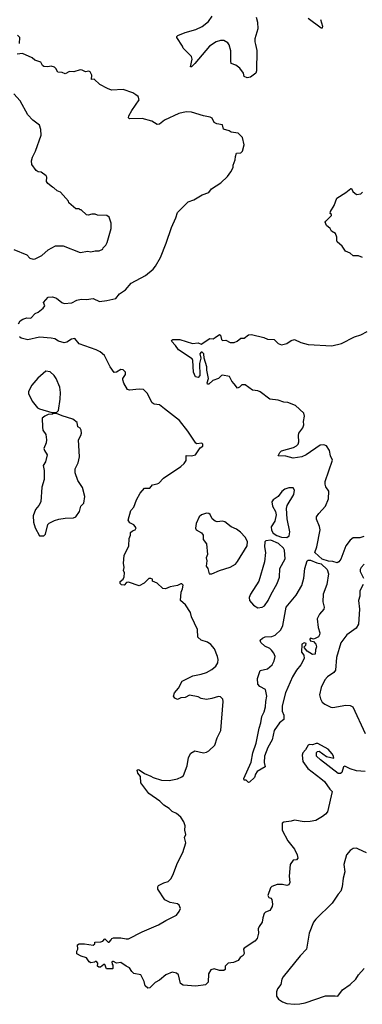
# Model space of a CAD drawing. Extents: x 2220333 to 2384341, y 721037 to 894043.
# Tile 45 of 256: x 2258670 to 2261869, y 762000 to 771182. Entities that reach past the tile are written whole.
import ezdxf

# ---------------------------------------------------------------- set-up
doc = ezdxf.new("R2010")
doc.units = 0

msp = doc.modelspace()

# ---------------------------------------------------------------- linework, layer by layer
at = {"layer": '0CON10XD'}
for points in [[(2260878.8, 771205), (2260889.5, 771159.5), (2260893.6, 771096.4), (2260866.2, 771005), (2260864.4, 770975), (2260871.3, 770951.3), (2260884.4, 770895), (2260880, 770705), (2260875, 770682.5), (2260825, 770646.7), (2260795, 770640), (2260765, 770652.5), (2260759.2, 770685), (2260725, 770730), (2260689, 770759), (2260645.5, 770775.5), (2260640.5, 770795), (2260642, 770892), (2260625, 770946.7), (2260615, 770966.9), (2260575, 770987.1), (2260545, 770988.6), (2260505, 770977.5), (2260443.6, 770936.4), (2260305, 770772.5), (2260275, 770742.5), (2260265, 770742.5), (2260280, 770815), (2260275, 770840), (2260196.4, 770916.4), (2260190, 770935), (2260137.5, 771015), (2260137.5, 771025), (2260147.5, 771035), (2260215, 771064), (2260315, 771091.4), (2260375, 771119.2), (2260433.8, 771165), (2260466.2, 771215)], [(2261478, 771185), (2261498.6, 771121.4), (2261495.8, 771104.2), (2261485, 771104), (2261365, 771194.5)], [(2258668, 770962), (2258670, 771015), (2258648.8, 771038.8)], [(2258658, 768345), (2258675, 768373.3), (2258700.5, 768389.5), (2258735, 768402.5), (2258775, 768400), (2258815, 768442.5), (2258843.6, 768456.4), (2258887.7, 768492.3), (2258903.3, 768515), (2258891.9, 768545), (2258935, 768595.6), (2258975, 768596.4), (2259015, 768585.5), (2259064.3, 768545), (2259085, 768536.7), (2259157.9, 768542.1), (2259202.2, 768567.8), (2259245, 768576.7), (2259295, 768572.5), (2259355, 768582.1), (2259415.6, 768555.6), (2259485, 768564.5), (2259566.1, 768583.9), (2259602.5, 768625), (2259657, 768663), (2259710.8, 768725), (2259845, 768796), (2259915.5, 768854.5), (2259937.6, 768882.4), (2259984.3, 768965.7), (2260037.5, 769097.5), (2260086, 769245), (2260126.7, 769335), (2260142.5, 769385), (2260243.3, 769485), (2260295, 769503.8), (2260372.3, 769547.7), (2260435, 769570), (2260460, 769605), (2260548.3, 769661.7), (2260609.3, 769720.7), (2260642.5, 769765), (2260662.5, 769805), (2260662.5, 769825), (2260682.5, 769875), (2260683.6, 769906.4), (2260693, 769937), (2260735, 769940), (2260750, 769955), (2260767.5, 770015), (2260750, 770085), (2260710, 770125), (2260645, 770132.5), (2260625, 770146.7), (2260573, 770163), (2260563, 770203), (2260510.7, 770210.7), (2260485, 770222.5), (2260467.5, 770265), (2260450, 770275), (2260385.9, 770285.9), (2260275, 770320), (2260225, 770324.2), (2260155, 770307.1), (2260022.5, 770245), (2259975, 770208.8), (2259955, 770204), (2259905, 770237.5), (2259815, 770261.2), (2259696.4, 770256.4), (2259687, 770267), (2259690, 770285), (2259716.7, 770335), (2259786.7, 770435), (2259777.5, 770465), (2259755, 770482.5), (2259725, 770500), (2259635, 770531.2), (2259526.4, 770526.4), (2259490.5, 770540.5), (2259419.3, 770579.3), (2259365, 770626.7), (2259340, 770625), (2259342, 770665), (2259328, 770695), (2259315, 770703.8), (2259285, 770696.7), (2259252.3, 770712.3), (2259235, 770714), (2259175, 770696.7), (2259135, 770700), (2259095, 770676.7), (2259065, 770690), (2259025, 770693.3), (2259008.3, 770728.3), (2258995, 770740), (2258965, 770750), (2258933.6, 770743.6), (2258895, 770746.7), (2258884.2, 770754.2), (2258865.8, 770785.8), (2258810, 770805), (2258785, 770826.2), (2258695, 770866), (2258645, 770860.6)], [(2258795, 768950), (2258815, 768952.5), (2258875.8, 768984.2), (2258935, 769037.5), (2259005, 769072.5), (2259075, 769072.5), (2259235, 769010), (2259305, 769022.5), (2259335, 769017.5), (2259375, 769027.5), (2259411.7, 769028.3), (2259447, 769043), (2259450, 769055), (2259475, 769080), (2259487.5, 769105), (2259523.3, 769235), (2259523.3, 769285), (2259505, 769340), (2259485, 769357.5), (2259395, 769360), (2259375, 769367.5), (2259345, 769367.5), (2259308.3, 769358.3), (2259293.6, 769363.6), (2259245, 769410), (2259235, 769410), (2259225, 769420), (2259195, 769420), (2259130, 769475), (2259125, 769490), (2259050, 769575), (2259020, 769585), (2258990, 769615), (2258975, 769620), (2258932.5, 769655), (2258920, 769675), (2258923, 769713), (2258915.9, 769725.9), (2258870.7, 769760.7), (2258843.6, 769763.6), (2258822.5, 769775), (2258783, 769833), (2258780, 769865), (2258788.3, 769901.7), (2258817.5, 769955), (2258870, 770105), (2258868.3, 770158.3), (2258855, 770197.5), (2258792.5, 770245), (2258746.4, 770296.4), (2258675, 770426.7), (2258615, 770492.5)], [(2261870, 768965), (2261835, 768980), (2261785, 768981.2), (2261756.1, 769006.1), (2261713, 769023), (2261681.7, 769071.7), (2261635, 769110), (2261630, 769125), (2261632.5, 769155), (2261618.3, 769188.3), (2261581.7, 769211.7), (2261570, 769235), (2261535, 769263.3), (2261523.8, 769295), (2261527.5, 769305), (2261580, 769355), (2261580, 769365), (2261570, 769375), (2261572.5, 769395), (2261605, 769450), (2261630.7, 769519.3), (2261715, 769570), (2261761.7, 769608.3), (2261768.3, 769608.3), (2261780.7, 769580.7), (2261815, 769552.5), (2261855, 769560), (2261870, 769575)], [(2258615, 769040), (2258735, 768990), (2258765, 768960), (2258795, 768950)], [(2260414.4, 765095.6), (2260465, 765122), (2260500, 765155), (2260520, 765185), (2260523.3, 765215), (2260518, 765245), (2260487.5, 765315), (2260455.5, 765355.5), (2260425, 765377.1), (2260365, 765396), (2260334.4, 765424.4), (2260330, 765495), (2260272.7, 765612.7), (2260264, 765655), (2260218, 765725), (2260170, 765765), (2260176.7, 765845), (2260190, 765875), (2260195, 765910), (2260185, 765920), (2260175, 765920), (2260145, 765906.7), (2260076.1, 765893.9), (2260030, 765875), (2260007, 765877), (2259955, 765927.5), (2259910, 765945), (2259910, 765965), (2259895, 765972.5), (2259875, 765970), (2259833, 765927), (2259785, 765903.8), (2259685, 765936.7), (2259667.7, 765932.3), (2259645, 765910), (2259620.5, 765910.5), (2259607.5, 765925), (2259608.3, 765941.7), (2259636.4, 765963.6), (2259647, 765987), (2259647.5, 766025), (2259640, 766045), (2259646.7, 766073.3), (2259640, 766115), (2259643.9, 766186.1), (2259690, 766275), (2259691.2, 766345), (2259703.3, 766375), (2259705, 766400), (2259723.9, 766416.1), (2259747.5, 766425), (2259757.5, 766445), (2259735, 766472.5), (2259699.1, 766489.1), (2259684.3, 766515), (2259709.2, 766605), (2259734.2, 766635.8), (2259760, 766705), (2259793.4, 766766.6), (2259835, 766814), (2259886, 766814), (2259910, 766845), (2259955, 766853.3), (2259968.3, 766861.7), (2260011.7, 766908.3), (2260174.1, 767015.9), (2260205.9, 767044.1), (2260225, 767070), (2260225, 767116.7), (2260273.6, 767113.6), (2260312.5, 767125), (2260355, 767190), (2260380, 767205), (2260380, 767225), (2260371.7, 767231.7), (2260325, 767227.5), (2260315, 767232.5), (2260240, 767345), (2260163.3, 767445), (2260023.3, 767553.3), (2259975, 767591.2), (2259925, 767596.7), (2259908.3, 767608.3), (2259860.7, 767700.7), (2259825, 767733.3), (2259785, 767736.2), (2259695, 767728.8), (2259677.5, 767735), (2259643.3, 767793.3), (2259632.5, 767825), (2259633.3, 767836.7), (2259657.5, 767875), (2259656.7, 767895), (2259650, 767905), (2259635, 767916.7), (2259615, 767918.8), (2259575, 767896.7), (2259551.7, 767891.7), (2259514.1, 767944.1), (2259460.9, 768050.9), (2259421.2, 768085), (2259385, 768104.4), (2259225, 768159.2), (2259185, 768208.6), (2259155, 768204), (2259110, 768175), (2259085, 768168.6), (2259032.5, 768185), (2258997, 768207), (2258963, 768213), (2258855, 768220.8), (2258745, 768197.5), (2258685, 768211.2), (2258666.7, 768225)], [(2261885, 766362.5), (2261845, 766351.5), (2261785, 766351.1), (2261755, 766330), (2261716.9, 766275), (2261667.5, 766152.5), (2261649.1, 766125), (2261635, 766116.8), (2261595, 766129.5), (2261555, 766131.7), (2261495, 766151.1), (2261425.8, 766215), (2261445.6, 766265), (2261474.3, 766425), (2261470.8, 766455), (2261440.8, 766525), (2261442.5, 766545), (2261462.1, 766577.9), (2261524.1, 766645.9), (2261554, 766715), (2261556.7, 766785), (2261530, 766825), (2261521.7, 766851.7), (2261522.5, 766875), (2261590, 767075), (2261570.8, 767115), (2261564.3, 767165), (2261535, 767206.9), (2261508.7, 767218.7), (2261475, 767213.1), (2261345, 767123.8), (2261305, 767104.6), (2261225, 767092.2), (2261155, 767112.2), (2261083.9, 767113.9), (2261098.6, 767145), (2261115, 767162.9), (2261226.9, 767193.1), (2261255, 767207.1), (2261271.1, 767225), (2261276.4, 767245), (2261272.9, 767305), (2261277.1, 767325), (2261312.5, 767375), (2261324, 767405), (2261321.2, 767435), (2261328.8, 767485), (2261322, 767512), (2261245, 767586), (2261175, 767612.5), (2261135, 767616), (2261085, 767634.2), (2261005, 767644.2), (2260915, 767712), (2260895, 767720.8), (2260845, 767727.5), (2260775, 767778.6), (2260743.2, 767776.8), (2260722.5, 767755), (2260705, 767746.7), (2260673.3, 767785), (2260651.7, 767811.7), (2260630, 767855), (2260565, 767868.8), (2260553.3, 767865), (2260525, 767836.7), (2260472.3, 767817.7), (2260435, 767783.3), (2260424.1, 767784.1), (2260421.2, 767795), (2260433.8, 767835), (2260416.7, 767915), (2260417.3, 767945), (2260391.1, 768025), (2260389.6, 768065), (2260375, 768080.6), (2260365, 768081.4), (2260352, 768065), (2260360.4, 768025), (2260350, 767975), (2260351.8, 767865), (2260335, 767846.2), (2260310.4, 767850.4), (2260294.1, 767895), (2260287.9, 768005), (2260280.7, 768020.7), (2260153.1, 768103.1), (2260125.7, 768145), (2260088.8, 768185), (2260092.5, 768195), (2260101.4, 768198.6), (2260165, 768200), (2260285, 768162.1), (2260335, 768170), (2260365, 768157.5), (2260445, 768210), (2260475, 768207.5), (2260495, 768220), (2260535, 768247.5), (2260545, 768240), (2260555, 768200), (2260565, 768190), (2260595, 768192.5), (2260635, 768173.3), (2260673, 768173), (2260700, 768185), (2260735, 768213.3), (2260765, 768212.5), (2260805, 768244.2), (2260835, 768246.9), (2260948.3, 768218.3), (2260985, 768202), (2261045, 768198.6), (2261085, 768164.2), (2261115, 768151.4), (2261165, 768161.9), (2261205, 768190.6), (2261235, 768199.2), (2261295, 768172), (2261365, 768154.2), (2261585, 768140), (2261675, 768162.9), (2261795, 768223.3), (2261855, 768243.1), (2261915, 768274.5)], [(2259015, 767520), (2259031.7, 767538.3), (2259047.3, 767642.7), (2259052, 767705), (2259043.8, 767755), (2259012, 767835), (2258993, 767863), (2258955, 767898.8), (2258915, 767906.2), (2258840.3, 767839.7), (2258782.5, 767775), (2258752.5, 767715), (2258752.5, 767695), (2258787.5, 767625), (2258835, 767563.8), (2258855, 767552.9), (2258970.7, 767520.7), (2259015, 767520)], [(2258895, 766370), (2258910, 766385), (2258933.3, 766475), (2258945, 766487.5), (2258995, 766513.3), (2259035, 766523.3), (2259095, 766533.3), (2259173, 766537), (2259195, 766547.5), (2259227.5, 766595), (2259240, 766645), (2259270, 766675), (2259276.7, 766735), (2259255, 766820), (2259213.3, 766885), (2259187, 766957), (2259187.5, 766995), (2259215, 767050), (2259227, 767107), (2259220, 767265), (2259241.2, 767305), (2259246.2, 767325), (2259243.3, 767355), (2259235, 767372.5), (2259212.5, 767385), (2259207.5, 767425), (2259167, 767457), (2259065, 767486.7), (2259015, 767510), (2258985, 767510), (2258976.1, 767503.9), (2258935, 767499.2), (2258903.3, 767485), (2258881.2, 767465), (2258881.7, 767381.7), (2258887.5, 767355), (2258913.3, 767315), (2258920, 767265), (2258916.7, 767235), (2258896.7, 767185), (2258901.2, 767165), (2258927.5, 767125), (2258909.5, 767060.5), (2258888.8, 767025), (2258897.7, 766977.7), (2258899.2, 766925), (2258898.8, 766895), (2258876.4, 766823.6), (2258866.7, 766685), (2258848.8, 766651.2), (2258818.8, 766615), (2258796, 766555), (2258798.6, 766495), (2258815, 766442.5), (2258855, 766370), (2258895, 766370)], [(2261165, 766353.1), (2261185, 766370), (2261191.4, 766405), (2261166.8, 766526.8), (2261160.6, 766625), (2261168.1, 766651.9), (2261231.2, 766755), (2261236.7, 766795), (2261225, 766816.7), (2261183.9, 766816.1), (2261145, 766803.3), (2261118.3, 766781.7), (2261085, 766736.7), (2261037.5, 766705), (2261023.3, 766685), (2261031.2, 766645), (2261060, 766595), (2261066.2, 766565), (2261053.6, 766506.4), (2261018.3, 766451.7), (2261020.5, 766420.5), (2261036.7, 766395), (2261072.2, 766372.2), (2261115, 766356.5), (2261165, 766353.1)], [(2260465, 766013.3), (2260534.2, 766045.8), (2260635, 766075.8), (2260684.4, 766105.6), (2260705, 766130), (2260793.3, 766275), (2260796.2, 766315), (2260776.7, 766355), (2260732.7, 766402.7), (2260695, 766431.2), (2260645, 766453.3), (2260585, 766500), (2260563, 766507), (2260515, 766500), (2260496.4, 766506.4), (2260468.3, 766528.3), (2260447, 766567), (2260435, 766576.2), (2260415, 766580), (2260366.1, 766563.9), (2260345, 766546.7), (2260318.6, 766485), (2260311.2, 766441.2), (2260318.8, 766425), (2260366.4, 766396.4), (2260382.5, 766375), (2260383.3, 766335), (2260413.3, 766295), (2260423.8, 766195), (2260411.2, 766165), (2260416.2, 766135), (2260412.5, 766085), (2260426.7, 766065), (2260440, 766015), (2260465, 766013.3)], [(2260895, 765696.2), (2260935, 765704.2), (2260955, 765716), (2260990.8, 765765), (2261015, 765820), (2261074.3, 765925), (2261095.6, 765985), (2261099.2, 766065), (2261149.2, 766155), (2261143.1, 766235), (2261134.4, 766255), (2261088.1, 766298.1), (2261015, 766329.2), (2260967.5, 766322.5), (2260958.3, 766311.7), (2260957, 766267), (2260966.7, 766215), (2260956, 766125), (2260903.8, 765945), (2260825.8, 765824.2), (2260813.8, 765795), (2260816.2, 765765), (2260853.2, 765723.2), (2260895, 765696.2)], [(2260805, 764070), (2260785, 764090), (2260765, 764090), (2260763.3, 764105), (2260832.7, 764257.3), (2260846.9, 764345), (2260878.8, 764435), (2260906.5, 764575), (2260922.9, 764625), (2260930, 764685), (2260951.7, 764728.3), (2260965.7, 764775), (2260967.8, 764825), (2260978.1, 764875), (2260966.2, 764935), (2260911.2, 764965), (2260893.3, 764985), (2260891.7, 765038.3), (2260915, 765112.5), (2260985, 765128), (2261026.2, 765165), (2261045.8, 765204.2), (2261054, 765245), (2261043.8, 765275), (2261022.7, 765302.7), (2261007, 765317), (2260959.7, 765339.7), (2260921.2, 765375), (2260916.7, 765395), (2260936.7, 765415), (2260961.5, 765428.5), (2261025, 765431.1), (2261056.3, 765443.7), (2261107.9, 765492.1), (2261127.5, 765532.5), (2261159.6, 765705), (2261251.5, 765815), (2261303.6, 765905), (2261322.3, 765975), (2261332.1, 766065), (2261353.8, 766135), (2261365, 766142.3), (2261385, 766141.4), (2261445, 766115.8), (2261485, 766107.5), (2261540, 766055), (2261554.4, 766015), (2261538.6, 765915), (2261504.4, 765825), (2261501.2, 765755), (2261512.5, 765705), (2261510.6, 765685), (2261470.3, 765639.7), (2261449.2, 765595), (2261456, 765515), (2261473.8, 765465), (2261470, 765445), (2261461.4, 765428.6), (2261430, 765410), (2261415, 765405.7), (2261385, 765413.8), (2261378, 765405), (2261380.8, 765390.8), (2261412.7, 765382.7), (2261435, 765360), (2261440, 765335), (2261433.3, 765306.7), (2261428.8, 765265), (2261405, 765260.8), (2261353.6, 765293.6), (2261330, 765325), (2261327.5, 765335), (2261340.7, 765349.3), (2261345.9, 765365.9), (2261325, 765370.6), (2261305, 765358.8), (2261301.2, 765285), (2261322.5, 765255), (2261326.7, 765225), (2261296.7, 765165), (2261254.2, 765115.8), (2261218, 765055), (2261151.4, 764905), (2261122, 764785), (2261120.8, 764735), (2261136.7, 764695), (2261136.2, 764655), (2261095, 764626.2), (2261047.5, 764555), (2261026.2, 764465), (2260986, 764395), (2260955.7, 764315), (2260954, 764255), (2260962.5, 764215), (2260888.3, 764171.7), (2260872.3, 764147.7), (2260862, 764115), (2260815, 764072.5), (2260805, 764070)], [(2261886.2, 766105), (2261860, 766075), (2261850, 766055), (2261849.4, 766035), (2261881.4, 765975)], [(2261877.5, 765915), (2261846, 765855), (2261846.2, 765805), (2261834.1, 765765.9), (2261842.5, 765685), (2261834.2, 765545), (2261812.1, 765507.9), (2261725.7, 765445), (2261670.2, 765369.8), (2261628.6, 765235), (2261618.6, 765115), (2261604, 765095), (2261545.4, 765054.6), (2261518.6, 765025), (2261484.4, 764955), (2261470.8, 764885), (2261477.7, 764847.7), (2261495, 764818.8), (2261519.1, 764799.1), (2261575, 764770), (2261595, 764767.1), (2261715, 764789.5), (2261755, 764786.7), (2261781.2, 764775), (2261896.2, 764525)], [(2261895, 764170), (2261815, 764178.8), (2261755, 764195.7), (2261705, 764221.9), (2261694.6, 764215.4), (2261677.4, 764162.6), (2261665, 764152.9), (2261645, 764153.8), (2261478.5, 764278.5), (2261442.6, 764315), (2261441, 764349), (2261450.8, 764359.2), (2261465, 764360.3), (2261535, 764312.2), (2261603, 764297), (2261600, 764315), (2261587.3, 764335), (2261549.1, 764379.2), (2261455, 764431.8), (2261437.5, 764432.5), (2261405, 764420), (2261375, 764422.5), (2261363.6, 764416.4), (2261338.3, 764371.7), (2261313.8, 764345), (2261308.8, 764325), (2261313.8, 764265), (2261360.5, 764200.5), (2261482.5, 764105), (2261515, 764076.7), (2261565, 764006.2), (2261588.8, 763985), (2261543.9, 763796.1), (2261527, 763773), (2261498.8, 763751.2), (2261435, 763713.3), (2261383.6, 763703.6), (2261325, 763703.3), (2261235, 763716.7), (2261205, 763707.5), (2261135, 763700), (2261121.7, 763688.3), (2261120, 763625), (2261173.3, 763525), (2261236.1, 763446.1), (2261261.2, 763395), (2261266.4, 763363.6), (2261255, 763347.5), (2261225, 763344), (2261196.6, 763303.4), (2261186.2, 763195), (2261192, 763135), (2261183.3, 763115), (2261165, 763108), (2261124, 763116), (2261073.6, 763116.4), (2261025, 763097.5), (2261012.5, 763085), (2260986.7, 763015), (2260995, 762997.5), (2261015, 762990), (2261025, 762977.5), (2261031.4, 762935), (2261027.9, 762912.1), (2261006.2, 762875), (2260965, 762858.8), (2260952.7, 762847.3), (2260938.8, 762805), (2260933.8, 762765), (2260905.7, 762724.3), (2260898, 762705), (2260898.6, 762665), (2260887.1, 762615), (2260865, 762589.2), (2260766.7, 762525), (2260761.2, 762515), (2260766, 762475), (2260755.9, 762454.1), (2260727.5, 762435), (2260710.7, 762409.3), (2260665, 762390), (2260615.9, 762384.1), (2260590, 762355), (2260588, 762325), (2260577.5, 762315), (2260535, 762314.4), (2260485, 762330), (2260455, 762320), (2260434.2, 762285), (2260429.2, 762205), (2260405, 762183.1), (2260315, 762170), (2260195, 762178.2), (2260170.6, 762195), (2260153.8, 762275), (2260135, 762290), (2260095, 762300), (2260035, 762274), (2259975.5, 762224.5), (2259935, 762204), (2259885, 762153.8), (2259865, 762150), (2259841.2, 762171.2), (2259831.7, 762211.7), (2259800, 762275), (2259735, 762288.8), (2259716.2, 762306.2), (2259695, 762340), (2259665, 762356.7), (2259615, 762388.8), (2259572.5, 762382.5), (2259545, 762400), (2259535, 762400), (2259530, 762395), (2259533, 762373), (2259540, 762365), (2259540, 762335), (2259535, 762330), (2259481.7, 762331.7), (2259465, 762370), (2259455, 762370), (2259425, 762347.5), (2259410, 762345), (2259397.5, 762355), (2259400, 762385), (2259388.3, 762398.3), (2259375, 762400), (2259367, 762393), (2259335, 762386.7), (2259320, 762395), (2259295, 762432.5), (2259245, 762447.5), (2259205, 762470), (2259202.5, 762495), (2259212.5, 762515), (2259210, 762555), (2259225, 762562.5), (2259275, 762562.5), (2259355, 762550), (2259370, 762565), (2259371.7, 762578.3), (2259427, 762583), (2259445, 762590), (2259465, 762610), (2259495, 762580), (2259505, 762580), (2259525, 762600), (2259530, 762615), (2259545, 762620), (2259615, 762620), (2259665, 762609.2), (2259685, 762610.8), (2259815, 762675.8), (2259965, 762740), (2260035, 762782), (2260135, 762830), (2260160, 762865), (2260170, 762895), (2260160, 762925), (2260145, 762936.7), (2260075, 762950.8), (2260025, 762974.3), (2259960.8, 763075), (2259958.8, 763095), (2259965, 763107.5), (2260015, 763133.3), (2260057.5, 763145), (2260080.7, 763169.3), (2260101.2, 763205), (2260142.1, 763317.9), (2260193.8, 763415), (2260220, 763505), (2260210, 763555), (2260220, 763585), (2260210.8, 763625), (2260214.2, 763665), (2260201.7, 763701.7), (2260175, 763746.7), (2260135, 763778.8), (2260095, 763798.6), (2260066.7, 763825), (2260016.5, 763856.5), (2259977.5, 763895), (2259874.7, 763964.7), (2259802.2, 764065), (2259797.5, 764125), (2259772.9, 764155), (2259766.2, 764183.8), (2259775, 764190), (2259785, 764187.1), (2259835, 764152), (2259895, 764128.6), (2259915, 764114.3), (2259995, 764089.4), (2260065, 764086), (2260143, 764103), (2260185, 764120), (2260200, 764135), (2260235, 764222.5), (2260247, 764303), (2260268, 764342), (2260305, 764362.9), (2260385, 764345.8), (2260415, 764352), (2260435.6, 764364.4), (2260492.3, 764417.7), (2260514, 764485), (2260548.8, 764555), (2260568.6, 764825), (2260565.6, 764845.6), (2260545, 764868.8), (2260525, 764872), (2260465, 764852), (2260414, 764844), (2260365, 764851.2), (2260335, 764867.5), (2260255, 764883.8), (2260215, 764862.5), (2260175, 764856.7), (2260145, 764842), (2260120, 764855), (2260106.7, 764875), (2260116.2, 764905), (2260153.2, 764946.8), (2260186.7, 765015), (2260286.8, 765063.2), (2260365, 765078), (2260414.4, 765095.6)], [(2261907, 763413), (2261835, 763446.7), (2261815, 763456.2), (2261785, 763453.3), (2261755, 763433.3), (2261721.2, 763395), (2261696.7, 763305), (2261707.5, 763235), (2261690.8, 763175), (2261682, 763095), (2261668.8, 763055), (2261642.7, 763027.3), (2261587.9, 762942.1), (2261436.7, 762795), (2261413.3, 762765), (2261372, 762665), (2261347, 762513), (2261288.3, 762451.7), (2261130, 762255), (2261118.8, 762235), (2261108.8, 762185), (2261076.7, 762145), (2261066.7, 762115), (2261067.5, 762075), (2261087, 762047), (2261123.9, 762023.9), (2261165, 762008), (2261235, 762000)], [(2261235, 762000), (2261285, 762003.8), (2261335, 762013.8), (2261525, 762077.5), (2261615, 762080), (2261640, 762075), (2261683.6, 762136.4), (2261756.4, 762183.6), (2261807.5, 762235), (2261832.5, 762275), (2261886.1, 762333.9)]]:
    msp.add_lwpolyline(points, dxfattribs=at)

doc.saveas('drawing.dxf')
